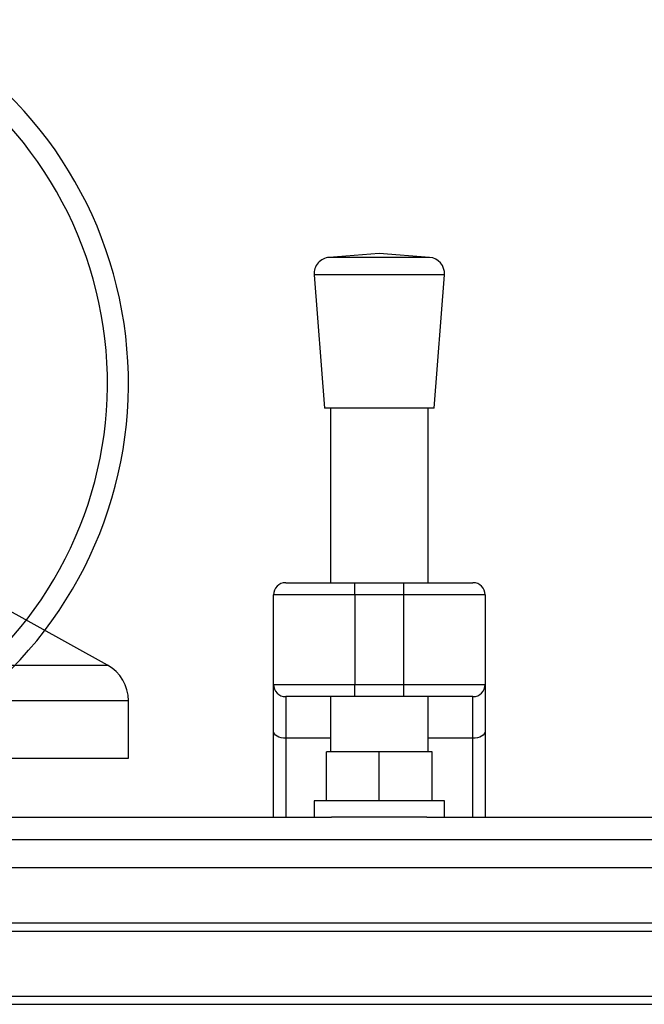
# Model space of a CAD drawing. Header units: millimetres. Extents: x 0 to 420, y 0 to 300.
# Tile 10 of 73: x 111 to 123, y 136 to 155. Entities that reach past the tile are written whole.
import ezdxf

# ---------------------------------------------------------------- set-up
doc = ezdxf.new("R2010")
doc.units = ezdxf.units.MM

msp = doc.modelspace()

# ---------------------------------------------------------------- linework, layer by layer
at = {"color": 7, "linetype": 'Continuous', "lineweight": 25}
for p, q in [((118.3589, 150.584), (117.3945, 150.5104)), ((119.3233, 150.5104), (118.3589, 150.584)), ((119.3233, 150.5104), (117.3945, 150.5104)), ((117.106, 150.1743), (117.3017, 147.6083)), ((119.6118, 150.1743), (117.106, 150.1743)), ((119.4161, 147.6083), (119.6118, 150.1743)), ((119.4161, 147.6083), (117.3017, 147.6083)), ((117.4192, 147.6083), (117.4192, 144.2523)), ((119.2986, 144.2523), (119.2986, 147.6083)), ((113.1282, 142.6664), (108.7959, 145.0658)), ((116.5578, 144.2523), (117.8891, 144.2523)), ((117.8891, 144.0174), (117.8891, 144.2523)), ((117.8891, 144.2523), (118.8288, 144.2523)), ((118.8288, 144.0174), (118.8288, 144.2523)), ((118.8288, 144.2523), (120.16, 144.2523)), ((117.8891, 144.0174), (116.3229, 144.0174)), ((116.3229, 142.2946), (116.3229, 144.0174)), ((118.8288, 144.0174), (117.8891, 144.0174)), ((117.8891, 144.0174), (117.8891, 142.2946)), ((120.3949, 144.0174), (118.8288, 144.0174)), ((118.8288, 142.2946), (118.8288, 144.0174)), ((120.3949, 144.0174), (120.3949, 142.2946)), ((108.0229, 142.6664), (113.1282, 142.6664)), ((116.3229, 142.2946), (117.8891, 142.2946)), ((116.3229, 141.393), (116.3229, 142.2946)), ((117.8891, 142.2946), (118.8288, 142.2946)), ((117.8891, 142.0597), (117.8891, 142.2946)), ((118.8288, 142.2946), (120.3949, 142.2946)), ((118.8288, 142.0597), (118.8288, 142.2946)), ((120.3949, 142.2946), (120.3949, 141.393)), ((113.5318, 141.9813), (106.38, 141.9813)), ((113.5318, 140.8766), (113.5318, 141.9813)), ((117.8891, 142.0597), (116.5578, 142.0597)), ((116.5578, 142.0597), (116.5578, 141.2583)), ((117.4192, 142.0597), (117.4192, 140.9963)), ((118.8288, 142.0597), (117.8891, 142.0597)), ((120.16, 142.0597), (118.8288, 142.0597)), ((119.2986, 140.9963), (119.2986, 142.0597)), ((120.16, 141.2583), (120.16, 142.0597)), ((116.3229, 139.7434), (116.3229, 141.393)), ((120.3949, 141.393), (120.3949, 139.7434)), ((117.4192, 141.2583), (116.5578, 141.2583)), ((116.5578, 141.2583), (116.5578, 139.7434)), ((120.16, 141.2583), (119.2986, 141.2583)), ((120.16, 139.7434), (120.16, 141.2583)), ((117.3409, 140.0566), (117.3409, 140.9963)), ((118.3589, 140.9963), (117.3409, 140.9963)), ((118.3589, 140.0566), (118.3589, 140.9963)), ((119.3769, 140.9963), (118.3589, 140.9963)), ((119.3769, 140.0566), (119.3769, 140.9963)), ((97.8997, 140.8766), (113.5318, 140.8766)), ((117.106, 140.0566), (117.106, 139.7434)), ((119.6118, 140.0566), (117.106, 140.0566)), ((119.6118, 139.7434), (119.6118, 140.0566)), ((60.2823, 139.7434), (117.4418, 139.7434)), ((119.276, 139.7434), (117.4418, 139.7434)), ((119.276, 139.7434), (156.5959, 139.7434)), ((60.2823, 139.3145), (216.8986, 139.3145)), ((60.2823, 137.7074), (216.8986, 137.7074)), ((60.2823, 137.5507), (216.8986, 137.5507)), ((60.2823, 136.2978), (216.8986, 136.2978)), ((60.2823, 136.1412), (216.8986, 136.1412))]:
    msp.add_line(p, q, dxfattribs=at)
at = {"color": 7, "linetype": 'Continuous'}
msp.add_line((66.5469, 138.7707), (210.634, 138.7707), dxfattribs=at)
at = {"color": 7, "linetype": 'Continuous', "lineweight": 25, "flags": 128}
for points in [[(116.5578, 141.2583), (116.512, 141.2609), (116.4679, 141.2685), (116.4273, 141.281), (116.3917, 141.2977), (116.3625, 141.3181), (116.3408, 141.3414), (116.3274, 141.3667), (116.3229, 141.393)], [(120.3949, 141.393), (120.3904, 141.3667), (120.377, 141.3414), (120.3553, 141.3181), (120.3261, 141.2977), (120.2905, 141.281), (120.2499, 141.2685), (120.2058, 141.2609), (120.16, 141.2583)]]:
    msp.add_lwpolyline(points, dxfattribs=at)
at = {"color": 7, "linetype": 'Continuous', "lineweight": 25}
for centre, radius, start, end in [((105.701, 148.0894), 7.8308, 310.04684, 63.25632), ((105.701, 148.0894), 7.4271, 308.04707, 61.67591), ((117.4183, 150.1981), 0.3132, 94.36291, 184.36291), ((119.2995, 150.1981), 0.3132, 355.63709, 85.63709), ((116.5578, 144.0174), 0.2349, 90, 180), ((120.16, 144.0174), 0.2349, 0, 90), ((112.7488, 141.9813), 0.7831, 0, 61.02029), ((116.5578, 142.2946), 0.2349, 180, 270), ((120.16, 142.2946), 0.2349, 270, 0)]:
    msp.add_arc(centre, radius, start, end, dxfattribs=at)

doc.saveas('drawing.dxf')
